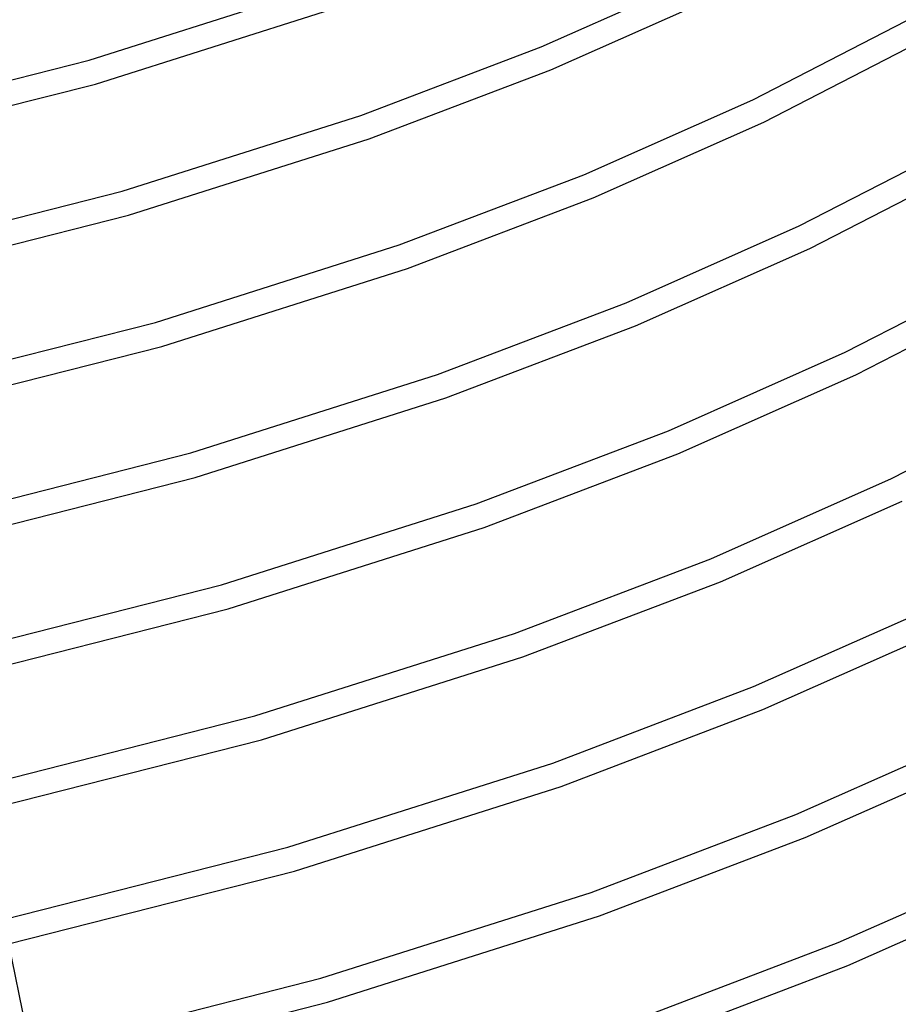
# Model space of a CAD drawing. Header units: millimetres. Extents: x -657 to 657, y -323 to 528.
# Tile 58 of 131: x 222 to 364, y -140 to 19. Entities that reach past the tile are written whole.
import ezdxf

# ---------------------------------------------------------------- set-up
doc = ezdxf.new("R2010")
doc.units = ezdxf.units.MM
doc.layers.add('THICK', color=7, linetype='Continuous')

msp = doc.modelspace()

# ---------------------------------------------------------------- linework, layer by layer
at = {"layer": 'THICK'}
for p, q in [((306.18, 14.57), (332.84, 26.4)), ((233.36, 12.44), (270.95, 24.36)), ((307.7, 10.87), (334.57, 22.79)), ((234.37, 8.57), (272.27, 20.59)), ((340.27, 6.06), (364.96, 18.74)), ((277.13, 3.51), (306.18, 14.57)), ((342, 2.45), (366.9, 15.24)), ((193.02, 2.19), (233.36, 12.44)), ((278.46, -0.26), (307.7, 10.87)), ((193.72, -1.75), (234.37, 8.57)), ((313.01, -6.04), (340.27, 6.06)), ((238.7, -8.68), (277.13, 3.51)), ((314.53, -9.73), (342, 2.45)), ((239.73, -12.55), (278.46, -0.26)), ((347.7, -14.28), (372.93, -1.32)), ((283.31, -17.34), (313.01, -6.04)), ((349.42, -17.89), (374.86, -4.83)), ((197.46, -19.16), (238.7, -8.68)), ((284.64, -21.11), (314.53, -9.73)), ((198.19, -23.1), (239.73, -12.55)), ((319.84, -26.64), (347.7, -14.28)), ((244.04, -29.8), (283.31, -17.34)), ((321.36, -30.34), (349.42, -17.89)), ((245.08, -33.66), (284.64, -21.11)), ((355.13, -34.62), (380.9, -21.39)), ((356.85, -38.23), (382.83, -24.89)), ((289.49, -38.19), (319.84, -26.64)), ((201.9, -40.51), (244.04, -29.8)), ((290.82, -41.96), (321.36, -30.34)), ((202.65, -44.44), (245.08, -33.66)), ((326.67, -47.24), (355.13, -34.62)), ((249.73, -50.82), (289.49, -38.19)), ((328.19, -50.94), (356.85, -38.23)), ((250.42, -54.78), (290.82, -41.96)), ((362.55, -54.96), (388.86, -41.45)), ((295.68, -59.04), (326.67, -47.24)), ((206.33, -61.86), (249.73, -50.82)), ((297, -62.82), (328.19, -50.94)), ((207.09, -65.79), (250.42, -54.78)), ((333.5, -67.85), (362.55, -54.96)), ((335.02, -71.55), (364.28, -58.57)), ((254.71, -72.04), (295.68, -59.04)), ((255.76, -75.9), (297, -62.82)), ((301.86, -79.89), (333.5, -67.85)), ((210.75, -83.22), (254.71, -72.04)), ((303.19, -83.67), (335.02, -71.55)), ((211.53, -87.14), (255.76, -75.9)), ((340.33, -88.45), (369.98, -75.3)), ((341.86, -92.15), (371.71, -78.91)), ((260.04, -93.17), (301.86, -79.89)), ((261.1, -97.02), (303.19, -83.67)), ((308.04, -100.75), (340.33, -88.45)), ((215.17, -104.57), (260.04, -93.17)), ((309.37, -104.52), (341.86, -92.15)), ((347.16, -109.06), (377.41, -95.64)), ((215.96, -108.49), (261.1, -97.02)), ((348.69, -112.76), (379.13, -99.25)), ((265.37, -114.29), (308.04, -100.75)), ((266.43, -118.14), (309.37, -104.52)), ((314.22, -121.6), (347.16, -109.06)), ((315.55, -125.37), (348.69, -112.76)), ((219.58, -125.93), (265.37, -114.29)), ((354, -129.66), (384.84, -115.98)), ((220.38, -129.85), (266.43, -118.14)), ((355.52, -133.36), (386.56, -119.59)), ((270.7, -135.41), (314.22, -121.6)), ((271.76, -139.27), (315.55, -125.37)), ((220.39, -129.83), (223.99, -147.29)), ((320.41, -142.45), (354, -129.66)), ((321.73, -146.22), (355.52, -133.36)), ((223.99, -147.28), (270.7, -135.41)), ((224.79, -151.2), (271.76, -139.27))]:
    msp.add_line(p, q, dxfattribs=at)

doc.saveas('drawing.dxf')
